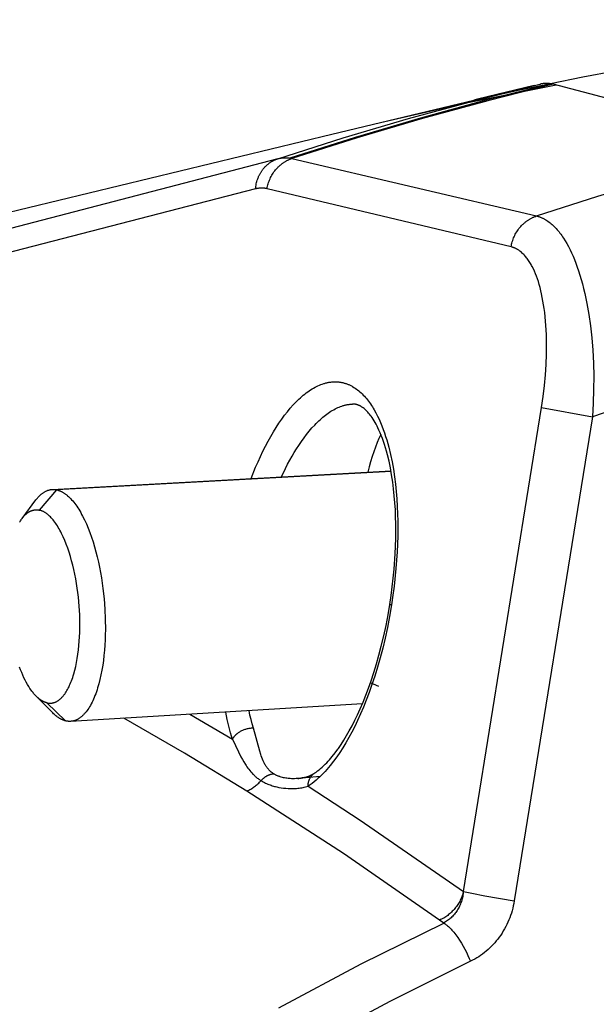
# Model space of a CAD drawing. Header units: millimetres. Extents: x -5878 to -4878, y 4408 to 5408.
# Tile 10 of 119: x -5584 to -5561, y 4830 to 4869. Entities that reach past the tile are written whole.
import ezdxf

# ---------------------------------------------------------------- set-up
doc = ezdxf.new("R2010")
doc.units = ezdxf.units.MM
doc.layers.add('SHOW Mini_Safetyfree Holder', color=7, linetype='Continuous', true_color=0x000000)

msp = doc.modelspace()

# ---------------------------------------------------------------- linework, layer by layer
at = {"layer": 'SHOW Mini_Safetyfree Holder', "color": 18, "lineweight": -3, "true_color": 0x000000}
for points in [[(-5564.006, 4866.072), (-5561.453, 4866.598), (-5558.896, 4867.07), (-5556.336, 4867.486), (-5553.775, 4867.848), (-5551.214, 4868.154), (-5548.654, 4868.405), (-5546.098, 4868.601), (-5543.547, 4868.742), (-5541.002, 4868.828), (-5538.466, 4868.859), (-5535.938, 4868.836), (-5533.422, 4868.759), (-5530.918, 4868.628), (-5528.428, 4868.444), (-5525.953, 4868.207), (-5523.495, 4867.918)], [(-5573.507, 4863.364), (-5570.927, 4864.184), (-5568.339, 4864.949), (-5565.746, 4865.656), (-5563.149, 4866.307)], [(-5562.691, 4866.321), (-5565.283, 4865.672), (-5567.87, 4864.966), (-5570.452, 4864.204), (-5573.027, 4863.386)], [(-5562.617, 4866.304), (-5565.208, 4865.655), (-5567.794, 4864.949), (-5570.375, 4864.188), (-5572.949, 4863.371)], [(-5562.507, 4866.275), (-5566.587, 4865.457)], [(-5563.368, 4866.255), (-5565.611, 4865.718)], [(-5563.149, 4866.307), (-5563.132, 4866.311)], [(-5563.132, 4866.311), (-5563.128, 4866.312)], [(-5562.691, 4866.321), (-5562.717, 4866.325), (-5562.743, 4866.329), (-5562.768, 4866.333), (-5562.793, 4866.336), (-5562.814, 4866.337), (-5562.834, 4866.339), (-5562.855, 4866.34), (-5562.875, 4866.34), (-5562.895, 4866.34), (-5562.915, 4866.34), (-5562.936, 4866.339), (-5562.956, 4866.338), (-5562.977, 4866.336), (-5562.998, 4866.334), (-5563.019, 4866.332), (-5563.041, 4866.329), (-5563.063, 4866.325), (-5563.084, 4866.321), (-5563.106, 4866.317), (-5563.128, 4866.312)], [(-5562.617, 4866.304), (-5562.655, 4866.313), (-5562.691, 4866.321)], [(-5553.527, 4863.914), (-5562.617, 4866.304)], [(-5565.758, 4865.682), (-5564.006, 4866.072)], [(-5565.611, 4865.718), (-5565.758, 4865.682)], [(-5565.611, 4865.718), (-5565.611, 4865.715)], [(-5569.452, 4864.798), (-5565.758, 4865.682)], [(-5569.452, 4864.798), (-5566.587, 4865.457)], [(-5571.377, 4864.332), (-5569.452, 4864.798)], [(-5584.584, 4861.145), (-5571.377, 4864.332)], [(-5563.281, 4861.099), (-5560.85, 4861.877), (-5558.413, 4862.606), (-5555.972, 4863.285), (-5553.527, 4863.914)], [(-5573.507, 4863.364), (-5596.176, 4857.454)], [(-5574.389, 4862.17), (-5574.384, 4862.219), (-5574.377, 4862.268), (-5574.369, 4862.318), (-5574.36, 4862.367), (-5574.348, 4862.416), (-5574.335, 4862.465), (-5574.321, 4862.513), (-5574.304, 4862.561), (-5574.286, 4862.609), (-5574.277, 4862.632), (-5574.266, 4862.656), (-5574.256, 4862.679), (-5574.245, 4862.702), (-5574.234, 4862.725), (-5574.222, 4862.747), (-5574.21, 4862.77), (-5574.198, 4862.792), (-5574.185, 4862.813), (-5574.171, 4862.835), (-5574.158, 4862.856), (-5574.144, 4862.877), (-5574.129, 4862.898), (-5574.115, 4862.918), (-5574.1, 4862.938), (-5574.084, 4862.958), (-5574.068, 4862.977), (-5574.052, 4862.996), (-5574.036, 4863.015), (-5574.019, 4863.033), (-5574.002, 4863.051), (-5573.985, 4863.069), (-5573.967, 4863.086), (-5573.949, 4863.103), (-5573.931, 4863.119), (-5573.913, 4863.135), (-5573.894, 4863.151), (-5573.875, 4863.166), (-5573.856, 4863.18), (-5573.837, 4863.195), (-5573.817, 4863.209), (-5573.797, 4863.222), (-5573.777, 4863.235), (-5573.757, 4863.248), (-5573.737, 4863.26), (-5573.717, 4863.271), (-5573.696, 4863.283), (-5573.676, 4863.293), (-5573.655, 4863.304), (-5573.634, 4863.314), (-5573.613, 4863.323), (-5573.592, 4863.332), (-5573.571, 4863.341), (-5573.549, 4863.349), (-5573.528, 4863.357), (-5573.507, 4863.364)], [(-5573.933, 4862.177), (-5573.924, 4862.226), (-5573.914, 4862.275), (-5573.901, 4862.324), (-5573.887, 4862.373), (-5573.872, 4862.422), (-5573.855, 4862.47), (-5573.836, 4862.519), (-5573.816, 4862.567), (-5573.794, 4862.614), (-5573.77, 4862.661), (-5573.745, 4862.706), (-5573.718, 4862.752), (-5573.69, 4862.796), (-5573.66, 4862.839), (-5573.628, 4862.881), (-5573.596, 4862.922), (-5573.562, 4862.962), (-5573.527, 4863), (-5573.509, 4863.019), (-5573.491, 4863.037), (-5573.472, 4863.055), (-5573.453, 4863.072), (-5573.434, 4863.09), (-5573.415, 4863.106), (-5573.395, 4863.123), (-5573.375, 4863.139), (-5573.355, 4863.155), (-5573.335, 4863.17), (-5573.315, 4863.184), (-5573.294, 4863.199), (-5573.273, 4863.213), (-5573.252, 4863.226), (-5573.231, 4863.239), (-5573.21, 4863.252), (-5573.189, 4863.264), (-5573.167, 4863.276), (-5573.146, 4863.288), (-5573.124, 4863.299), (-5573.102, 4863.309), (-5573.081, 4863.319), (-5573.059, 4863.329), (-5573.037, 4863.338), (-5573.015, 4863.347), (-5572.993, 4863.355), (-5572.949, 4863.371)], [(-5573.507, 4863.364), (-5573.48, 4863.371), (-5573.454, 4863.376), (-5573.428, 4863.381), (-5573.403, 4863.386), (-5573.377, 4863.39), (-5573.352, 4863.393), (-5573.328, 4863.396), (-5573.304, 4863.398), (-5573.28, 4863.4), (-5573.257, 4863.401), (-5573.234, 4863.401), (-5573.211, 4863.402), (-5573.189, 4863.401), (-5573.166, 4863.401), (-5573.144, 4863.399), (-5573.122, 4863.398), (-5573.098, 4863.396), (-5573.075, 4863.393), (-5573.051, 4863.39), (-5573.027, 4863.386)], [(-5573.027, 4863.386), (-5572.988, 4863.379), (-5572.968, 4863.375), (-5572.949, 4863.371)], [(-5572.949, 4863.371), (-5563.281, 4861.099)], [(-5573.933, 4862.177), (-5573.95, 4862.181), (-5573.967, 4862.184), (-5573.985, 4862.188), (-5574.002, 4862.19), (-5574.02, 4862.193), (-5574.037, 4862.195), (-5574.055, 4862.197), (-5574.073, 4862.199), (-5574.091, 4862.2), (-5574.109, 4862.201), (-5574.127, 4862.201), (-5574.145, 4862.202), (-5574.164, 4862.201), (-5574.182, 4862.201), (-5574.202, 4862.2), (-5574.221, 4862.198), (-5574.241, 4862.196), (-5574.261, 4862.194), (-5574.281, 4862.191), (-5574.302, 4862.188), (-5574.323, 4862.184), (-5574.345, 4862.18), (-5574.367, 4862.175), (-5574.389, 4862.17)], [(-5574.389, 4862.17), (-5596.977, 4856.332)], [(-5564.285, 4859.878), (-5573.933, 4862.177)], [(-5564.285, 4859.878), (-5564.275, 4859.928), (-5564.265, 4859.978), (-5564.252, 4860.029), (-5564.238, 4860.079), (-5564.222, 4860.129), (-5564.204, 4860.178), (-5564.185, 4860.228), (-5564.164, 4860.277), (-5564.142, 4860.325), (-5564.118, 4860.373), (-5564.092, 4860.42), (-5564.064, 4860.466), (-5564.035, 4860.511), (-5564.005, 4860.555), (-5563.973, 4860.598), (-5563.94, 4860.64), (-5563.905, 4860.681), (-5563.87, 4860.72), (-5563.833, 4860.758), (-5563.814, 4860.776), (-5563.794, 4860.794), (-5563.775, 4860.812), (-5563.755, 4860.829), (-5563.735, 4860.846), (-5563.715, 4860.862), (-5563.695, 4860.878), (-5563.674, 4860.894), (-5563.653, 4860.909), (-5563.632, 4860.923), (-5563.611, 4860.938), (-5563.59, 4860.952), (-5563.568, 4860.965), (-5563.547, 4860.978), (-5563.525, 4860.99), (-5563.503, 4861.003), (-5563.481, 4861.014), (-5563.459, 4861.025), (-5563.437, 4861.036), (-5563.415, 4861.046), (-5563.393, 4861.056), (-5563.37, 4861.066), (-5563.348, 4861.075), (-5563.326, 4861.083), (-5563.281, 4861.099)], [(-5563.281, 4861.099), (-5563.257, 4861.093), (-5563.233, 4861.087), (-5563.21, 4861.08), (-5563.187, 4861.072), (-5563.163, 4861.065), (-5563.14, 4861.056), (-5563.117, 4861.047), (-5563.094, 4861.038), (-5563.071, 4861.028), (-5563.049, 4861.018), (-5563.026, 4861.007), (-5563.003, 4860.995), (-5562.981, 4860.984), (-5562.959, 4860.971), (-5562.915, 4860.946), (-5562.871, 4860.918), (-5562.828, 4860.889), (-5562.785, 4860.858), (-5562.743, 4860.826), (-5562.702, 4860.792), (-5562.661, 4860.756), (-5562.621, 4860.719), (-5562.581, 4860.681), (-5562.542, 4860.641), (-5562.503, 4860.6), (-5562.465, 4860.557), (-5562.427, 4860.513), (-5562.39, 4860.468), (-5562.354, 4860.421), (-5562.318, 4860.374), (-5562.283, 4860.324), (-5562.248, 4860.274), (-5562.214, 4860.222), (-5562.146, 4860.115), (-5562.081, 4860.004), (-5562.017, 4859.887), (-5561.955, 4859.766), (-5561.894, 4859.64), (-5561.836, 4859.509), (-5561.778, 4859.372), (-5561.722, 4859.229), (-5561.668, 4859.08), (-5561.615, 4858.924), (-5561.563, 4858.761), (-5561.513, 4858.59), (-5561.464, 4858.413), (-5561.417, 4858.228), (-5561.371, 4858.036), (-5561.287, 4857.633), (-5561.212, 4857.204), (-5561.148, 4856.752), (-5561.096, 4856.278), (-5561.057, 4855.786), (-5561.031, 4855.279), (-5561.019, 4854.761), (-5561.021, 4854.233), (-5561.038, 4853.696), (-5561.07, 4853.154)], [(-5563.082, 4853.522), (-5563.017, 4853.963), (-5562.965, 4854.393), (-5562.926, 4854.815), (-5562.9, 4855.228), (-5562.885, 4855.632), (-5562.881, 4856.026), (-5562.889, 4856.407), (-5562.908, 4856.77), (-5562.938, 4857.113), (-5562.956, 4857.277), (-5562.977, 4857.436), (-5563, 4857.589), (-5563.025, 4857.736), (-5563.051, 4857.878), (-5563.08, 4858.014), (-5563.109, 4858.144), (-5563.141, 4858.269), (-5563.174, 4858.388), (-5563.208, 4858.502), (-5563.245, 4858.611), (-5563.282, 4858.716), (-5563.322, 4858.817), (-5563.363, 4858.914), (-5563.406, 4859.007), (-5563.45, 4859.096), (-5563.473, 4859.139), (-5563.497, 4859.181), (-5563.52, 4859.222), (-5563.545, 4859.263), (-5563.57, 4859.302), (-5563.595, 4859.34), (-5563.621, 4859.377), (-5563.647, 4859.413), (-5563.674, 4859.448), (-5563.701, 4859.482), (-5563.729, 4859.515), (-5563.757, 4859.546), (-5563.786, 4859.577), (-5563.815, 4859.606), (-5563.845, 4859.634), (-5563.875, 4859.661), (-5563.906, 4859.687), (-5563.938, 4859.712), (-5563.954, 4859.723), (-5563.97, 4859.735), (-5563.986, 4859.746), (-5564.003, 4859.757), (-5564.019, 4859.767), (-5564.036, 4859.777), (-5564.053, 4859.787), (-5564.07, 4859.796), (-5564.087, 4859.805), (-5564.104, 4859.813), (-5564.122, 4859.822), (-5564.139, 4859.829), (-5564.157, 4859.837), (-5564.175, 4859.844), (-5564.193, 4859.851), (-5564.211, 4859.857), (-5564.229, 4859.863), (-5564.247, 4859.868), (-5564.266, 4859.873), (-5564.285, 4859.878)], [(-5574.566, 4850.713), (-5574.386, 4851.162), (-5574.291, 4851.381), (-5574.195, 4851.594), (-5574.096, 4851.801), (-5573.995, 4852.001), (-5573.892, 4852.196), (-5573.787, 4852.383), (-5573.681, 4852.564), (-5573.574, 4852.738), (-5573.465, 4852.904), (-5573.355, 4853.064), (-5573.243, 4853.216), (-5573.131, 4853.36), (-5573.018, 4853.497), (-5572.904, 4853.625), (-5572.847, 4853.687), (-5572.789, 4853.746), (-5572.732, 4853.803), (-5572.674, 4853.858), (-5572.617, 4853.912), (-5572.559, 4853.963), (-5572.501, 4854.012), (-5572.443, 4854.059), (-5572.385, 4854.103), (-5572.327, 4854.146), (-5572.269, 4854.187), (-5572.211, 4854.225), (-5572.153, 4854.261), (-5572.095, 4854.295), (-5572.037, 4854.327), (-5571.979, 4854.357), (-5571.922, 4854.385), (-5571.864, 4854.41), (-5571.806, 4854.433), (-5571.749, 4854.454), (-5571.691, 4854.473), (-5571.663, 4854.481), (-5571.634, 4854.489), (-5571.605, 4854.497), (-5571.577, 4854.504), (-5571.548, 4854.51), (-5571.52, 4854.516), (-5571.492, 4854.521), (-5571.463, 4854.526), (-5571.435, 4854.53), (-5571.407, 4854.533), (-5571.379, 4854.536), (-5571.351, 4854.539), (-5571.323, 4854.541), (-5571.295, 4854.542), (-5571.267, 4854.543), (-5571.239, 4854.543), (-5571.211, 4854.542), (-5571.184, 4854.542), (-5571.156, 4854.54), (-5571.128, 4854.538), (-5571.101, 4854.535), (-5571.074, 4854.532), (-5571.047, 4854.528), (-5571.019, 4854.524), (-5570.992, 4854.519), (-5570.965, 4854.514), (-5570.939, 4854.508), (-5570.912, 4854.501), (-5570.885, 4854.494), (-5570.859, 4854.486), (-5570.832, 4854.478), (-5570.806, 4854.469), (-5570.78, 4854.46), (-5570.754, 4854.45), (-5570.728, 4854.44), (-5570.702, 4854.429), (-5570.676, 4854.417), (-5570.651, 4854.405), (-5570.625, 4854.392), (-5570.6, 4854.379), (-5570.575, 4854.366), (-5570.55, 4854.352), (-5570.5, 4854.322), (-5570.451, 4854.29), (-5570.403, 4854.256), (-5570.355, 4854.221), (-5570.308, 4854.184), (-5570.262, 4854.145), (-5570.216, 4854.104), (-5570.172, 4854.061), (-5570.128, 4854.017), (-5570.085, 4853.971), (-5570.042, 4853.924), (-5570.001, 4853.875), (-5569.96, 4853.824), (-5569.92, 4853.773), (-5569.881, 4853.719), (-5569.843, 4853.665), (-5569.806, 4853.609), (-5569.769, 4853.552), (-5569.733, 4853.494), (-5569.698, 4853.435), (-5569.631, 4853.314), (-5569.567, 4853.189), (-5569.506, 4853.061), (-5569.448, 4852.93), (-5569.393, 4852.797), (-5569.341, 4852.661), (-5569.292, 4852.523), (-5569.245, 4852.383), (-5569.202, 4852.242), (-5569.161, 4852.1), (-5569.122, 4851.956), (-5569.053, 4851.667), (-5568.992, 4851.375), (-5568.94, 4851.082), (-5568.896, 4850.788), (-5568.859, 4850.494), (-5568.829, 4850.201), (-5568.805, 4849.908), (-5568.787, 4849.617), (-5568.775, 4849.326), (-5568.768, 4849.035), (-5568.769, 4848.442), (-5568.791, 4847.822), (-5568.836, 4847.166), (-5568.909, 4846.466), (-5568.957, 4846.099), (-5569.013, 4845.723)], [(-5558.278, 4854.114), (-5561.07, 4853.154)], [(-5573.368, 4850.779), (-5573.203, 4851.118), (-5573.119, 4851.282), (-5573.033, 4851.441), (-5572.946, 4851.595), (-5572.858, 4851.745), (-5572.769, 4851.889), (-5572.678, 4852.029), (-5572.576, 4852.18), (-5572.472, 4852.324), (-5572.368, 4852.462), (-5572.263, 4852.592), (-5572.157, 4852.716), (-5572.051, 4852.832), (-5571.997, 4852.888), (-5571.944, 4852.942), (-5571.89, 4852.993), (-5571.837, 4853.043), (-5571.783, 4853.091), (-5571.729, 4853.138), (-5571.675, 4853.182), (-5571.622, 4853.224), (-5571.568, 4853.265), (-5571.514, 4853.303), (-5571.46, 4853.34), (-5571.407, 4853.375), (-5571.353, 4853.407), (-5571.3, 4853.438), (-5571.246, 4853.467), (-5571.193, 4853.494), (-5571.139, 4853.519), (-5571.086, 4853.542), (-5571.033, 4853.563), (-5570.98, 4853.582), (-5570.927, 4853.599), (-5570.9, 4853.606), (-5570.874, 4853.614), (-5570.847, 4853.621), (-5570.821, 4853.627), (-5570.794, 4853.632), (-5570.768, 4853.638), (-5570.742, 4853.642), (-5570.715, 4853.646), (-5570.689, 4853.65), (-5570.663, 4853.653), (-5570.637, 4853.656), (-5570.611, 4853.658), (-5570.585, 4853.66), (-5570.559, 4853.661)], [(-5569.079, 4845.739), (-5569.028, 4846.086), (-5568.982, 4846.434), (-5568.942, 4846.781), (-5568.909, 4847.128), (-5568.866, 4847.745), (-5568.845, 4848.352), (-5568.844, 4848.921), (-5568.851, 4849.199), (-5568.862, 4849.474), (-5568.88, 4849.76), (-5568.903, 4850.039), (-5568.931, 4850.313), (-5568.965, 4850.579), (-5569.008, 4850.865), (-5569.057, 4851.141), (-5569.112, 4851.406), (-5569.173, 4851.66), (-5569.21, 4851.797), (-5569.249, 4851.93), (-5569.289, 4852.059), (-5569.331, 4852.184), (-5569.374, 4852.304), (-5569.418, 4852.419), (-5569.464, 4852.529), (-5569.51, 4852.635), (-5569.548, 4852.715), (-5569.586, 4852.791), (-5569.625, 4852.865), (-5569.664, 4852.935), (-5569.703, 4853.001), (-5569.743, 4853.064), (-5569.783, 4853.124), (-5569.823, 4853.18), (-5569.856, 4853.225), (-5569.89, 4853.267), (-5569.923, 4853.307), (-5569.956, 4853.344), (-5569.986, 4853.376), (-5570.016, 4853.406), (-5570.045, 4853.434), (-5570.073, 4853.46), (-5570.101, 4853.484), (-5570.128, 4853.506), (-5570.155, 4853.526), (-5570.168, 4853.535), (-5570.181, 4853.544), (-5570.194, 4853.552), (-5570.207, 4853.56), (-5570.219, 4853.568), (-5570.232, 4853.575), (-5570.244, 4853.582), (-5570.257, 4853.589), (-5570.269, 4853.595), (-5570.281, 4853.601), (-5570.293, 4853.606), (-5570.305, 4853.611), (-5570.317, 4853.616), (-5570.329, 4853.621), (-5570.34, 4853.625), (-5570.352, 4853.629), (-5570.363, 4853.633), (-5570.374, 4853.637), (-5570.385, 4853.64), (-5570.397, 4853.643), (-5570.408, 4853.646), (-5570.419, 4853.648), (-5570.43, 4853.65), (-5570.442, 4853.652), (-5570.453, 4853.654), (-5570.464, 4853.656), (-5570.476, 4853.657), (-5570.488, 4853.658), (-5570.499, 4853.659), (-5570.511, 4853.66), (-5570.523, 4853.66), (-5570.535, 4853.661), (-5570.547, 4853.661), (-5570.559, 4853.66)], [(-5566.168, 4834.394), (-5563.082, 4853.522)], [(-5563.082, 4853.522), (-5561.07, 4853.154)], [(-5561.07, 4853.154), (-5564.161, 4834.018)], [(-5569.436, 4852.463), (-5569.474, 4852.384), (-5569.511, 4852.303), (-5569.583, 4852.135), (-5569.651, 4851.959), (-5569.717, 4851.774), (-5569.78, 4851.582), (-5569.839, 4851.383), (-5569.894, 4851.178), (-5569.946, 4850.966)], [(-5582.426, 4850.284), (-5569.033, 4851.015)], [(-5569.029, 4850.991), (-5582.249, 4850.269)], [(-5583.071, 4849.872), (-5583.053, 4849.896), (-5583.035, 4849.919), (-5583.016, 4849.941), (-5582.998, 4849.963), (-5582.979, 4849.984), (-5582.96, 4850.004), (-5582.941, 4850.024), (-5582.922, 4850.043), (-5582.902, 4850.062), (-5582.883, 4850.079), (-5582.863, 4850.096), (-5582.844, 4850.112), (-5582.824, 4850.128), (-5582.804, 4850.143), (-5582.783, 4850.157), (-5582.763, 4850.17), (-5582.743, 4850.183), (-5582.722, 4850.195), (-5582.701, 4850.206), (-5582.681, 4850.216), (-5582.66, 4850.226), (-5582.639, 4850.235), (-5582.618, 4850.243), (-5582.597, 4850.251), (-5582.576, 4850.257), (-5582.555, 4850.263), (-5582.533, 4850.269), (-5582.512, 4850.273), (-5582.491, 4850.277), (-5582.469, 4850.28), (-5582.448, 4850.282), (-5582.426, 4850.284)], [(-5582.936, 4849.467), (-5582.249, 4850.269)], [(-5582.426, 4850.284), (-5582.404, 4850.285), (-5582.382, 4850.285), (-5582.36, 4850.284), (-5582.338, 4850.283), (-5582.316, 4850.28), (-5582.294, 4850.277), (-5582.272, 4850.274), (-5582.249, 4850.269)], [(-5582.249, 4850.269), (-5582.231, 4850.265), (-5582.212, 4850.26), (-5582.193, 4850.254), (-5582.174, 4850.248), (-5582.155, 4850.242), (-5582.136, 4850.235), (-5582.117, 4850.227), (-5582.098, 4850.219), (-5582.078, 4850.21), (-5582.059, 4850.2), (-5582.039, 4850.19), (-5582.02, 4850.179), (-5582, 4850.168), (-5581.981, 4850.156), (-5581.961, 4850.144), (-5581.941, 4850.13), (-5581.921, 4850.117), (-5581.901, 4850.102), (-5581.881, 4850.087), (-5581.861, 4850.072), (-5581.841, 4850.055), (-5581.821, 4850.038), (-5581.781, 4850.002), (-5581.741, 4849.964), (-5581.7, 4849.923), (-5581.66, 4849.879), (-5581.619, 4849.833), (-5581.579, 4849.784), (-5581.539, 4849.732), (-5581.499, 4849.678), (-5581.459, 4849.622), (-5581.419, 4849.563), (-5581.38, 4849.501), (-5581.341, 4849.437), (-5581.302, 4849.37), (-5581.264, 4849.301), (-5581.226, 4849.23), (-5581.151, 4849.08), (-5581.078, 4848.922), (-5581.008, 4848.755), (-5580.941, 4848.581), (-5580.876, 4848.399), (-5580.814, 4848.212), (-5580.756, 4848.019), (-5580.701, 4847.821), (-5580.65, 4847.619), (-5580.602, 4847.415), (-5580.559, 4847.208), (-5580.519, 4846.999), (-5580.483, 4846.79), (-5580.451, 4846.58), (-5580.423, 4846.372), (-5580.377, 4845.96), (-5580.347, 4845.558), (-5580.33, 4845.157), (-5580.326, 4844.748), (-5580.329, 4844.543), (-5580.337, 4844.337), (-5580.348, 4844.131), (-5580.363, 4843.927), (-5580.382, 4843.726), (-5580.406, 4843.527), (-5580.433, 4843.332), (-5580.465, 4843.141), (-5580.501, 4842.956), (-5580.541, 4842.777), (-5580.584, 4842.605), (-5580.632, 4842.44), (-5580.657, 4842.361), (-5580.682, 4842.284), (-5580.709, 4842.209), (-5580.737, 4842.136), (-5580.765, 4842.065), (-5580.794, 4841.997), (-5580.824, 4841.931), (-5580.854, 4841.868), (-5580.885, 4841.807), (-5580.917, 4841.749), (-5580.95, 4841.693), (-5580.982, 4841.64), (-5581.016, 4841.589), (-5581.05, 4841.541), (-5581.084, 4841.496), (-5581.101, 4841.474), (-5581.119, 4841.453), (-5581.136, 4841.433), (-5581.154, 4841.413), (-5581.172, 4841.394), (-5581.189, 4841.376), (-5581.207, 4841.358), (-5581.225, 4841.341), (-5581.243, 4841.325), (-5581.261, 4841.309), (-5581.279, 4841.294), (-5581.297, 4841.279), (-5581.316, 4841.265), (-5581.334, 4841.252), (-5581.352, 4841.239), (-5581.37, 4841.228), (-5581.389, 4841.216), (-5581.407, 4841.206), (-5581.426, 4841.195), (-5581.444, 4841.186), (-5581.462, 4841.177), (-5581.481, 4841.169), (-5581.499, 4841.161), (-5581.518, 4841.154), (-5581.536, 4841.148), (-5581.555, 4841.142), (-5581.573, 4841.137), (-5581.591, 4841.132), (-5581.61, 4841.128), (-5581.628, 4841.124), (-5581.647, 4841.121), (-5581.665, 4841.119), (-5581.683, 4841.117), (-5581.702, 4841.116)], [(-5583.62, 4849.137), (-5583.071, 4849.872)], [(-5583.62, 4849.137), (-5583.601, 4849.162), (-5583.582, 4849.185), (-5583.563, 4849.208), (-5583.544, 4849.23), (-5583.524, 4849.251), (-5583.504, 4849.272), (-5583.484, 4849.291), (-5583.464, 4849.31), (-5583.443, 4849.327), (-5583.422, 4849.344), (-5583.402, 4849.359), (-5583.381, 4849.374), (-5583.359, 4849.388), (-5583.349, 4849.395), (-5583.338, 4849.401), (-5583.327, 4849.407), (-5583.316, 4849.413), (-5583.306, 4849.418), (-5583.295, 4849.424), (-5583.284, 4849.429), (-5583.273, 4849.434), (-5583.262, 4849.438), (-5583.251, 4849.443), (-5583.24, 4849.447), (-5583.229, 4849.451), (-5583.218, 4849.454), (-5583.207, 4849.458), (-5583.196, 4849.461), (-5583.185, 4849.464), (-5583.174, 4849.467), (-5583.162, 4849.469), (-5583.151, 4849.471), (-5583.14, 4849.473), (-5583.129, 4849.475), (-5583.118, 4849.476), (-5583.106, 4849.478), (-5583.095, 4849.479), (-5583.084, 4849.479), (-5583.072, 4849.48), (-5583.061, 4849.48), (-5583.05, 4849.48), (-5583.039, 4849.48), (-5583.027, 4849.479), (-5583.016, 4849.479), (-5583.004, 4849.478), (-5582.993, 4849.476), (-5582.982, 4849.475), (-5582.97, 4849.473), (-5582.959, 4849.471), (-5582.948, 4849.469), (-5582.936, 4849.467)], [(-5582.64, 4841.851), (-5582.624, 4841.847), (-5582.609, 4841.844), (-5582.592, 4841.841), (-5582.576, 4841.839), (-5582.56, 4841.837), (-5582.544, 4841.836), (-5582.528, 4841.835), (-5582.512, 4841.835), (-5582.495, 4841.835), (-5582.479, 4841.836), (-5582.463, 4841.837), (-5582.446, 4841.839), (-5582.43, 4841.841), (-5582.414, 4841.844), (-5582.397, 4841.847), (-5582.381, 4841.851), (-5582.364, 4841.856), (-5582.348, 4841.861), (-5582.331, 4841.866), (-5582.315, 4841.872), (-5582.299, 4841.879), (-5582.282, 4841.886), (-5582.266, 4841.894), (-5582.25, 4841.903), (-5582.233, 4841.912), (-5582.217, 4841.921), (-5582.201, 4841.931), (-5582.184, 4841.942), (-5582.168, 4841.953), (-5582.152, 4841.965), (-5582.136, 4841.978), (-5582.12, 4841.991), (-5582.104, 4842.005), (-5582.088, 4842.019), (-5582.072, 4842.034), (-5582.057, 4842.049), (-5582.041, 4842.066), (-5582.025, 4842.082), (-5582.01, 4842.1), (-5581.994, 4842.118), (-5581.979, 4842.136), (-5581.964, 4842.155), (-5581.949, 4842.175), (-5581.934, 4842.195), (-5581.904, 4842.238), (-5581.875, 4842.283), (-5581.846, 4842.33), (-5581.818, 4842.379), (-5581.791, 4842.431), (-5581.764, 4842.485), (-5581.738, 4842.541), (-5581.712, 4842.6), (-5581.687, 4842.66), (-5581.663, 4842.723), (-5581.639, 4842.787), (-5581.617, 4842.854), (-5581.595, 4842.922), (-5581.574, 4842.992), (-5581.534, 4843.137), (-5581.498, 4843.288), (-5581.466, 4843.445), (-5581.437, 4843.606), (-5581.412, 4843.772), (-5581.39, 4843.94), (-5581.372, 4844.112), (-5581.358, 4844.285), (-5581.347, 4844.459), (-5581.34, 4844.633), (-5581.336, 4844.807), (-5581.335, 4844.981), (-5581.342, 4845.323), (-5581.362, 4845.667), (-5581.393, 4846.024), (-5581.414, 4846.205), (-5581.439, 4846.387), (-5581.467, 4846.57), (-5581.499, 4846.753), (-5581.534, 4846.935), (-5581.572, 4847.115), (-5581.614, 4847.293), (-5581.659, 4847.468), (-5581.708, 4847.639), (-5581.76, 4847.805), (-5581.814, 4847.966), (-5581.871, 4848.121), (-5581.931, 4848.27), (-5581.993, 4848.411), (-5582.056, 4848.544), (-5582.089, 4848.608), (-5582.122, 4848.669), (-5582.155, 4848.729), (-5582.189, 4848.786), (-5582.223, 4848.841), (-5582.257, 4848.894), (-5582.291, 4848.944), (-5582.325, 4848.992), (-5582.36, 4849.038), (-5582.395, 4849.081), (-5582.429, 4849.122), (-5582.464, 4849.161), (-5582.499, 4849.198), (-5582.534, 4849.232), (-5582.551, 4849.248), (-5582.568, 4849.264), (-5582.585, 4849.279), (-5582.603, 4849.293), (-5582.62, 4849.307), (-5582.637, 4849.32), (-5582.654, 4849.333), (-5582.671, 4849.345), (-5582.688, 4849.357), (-5582.705, 4849.368), (-5582.722, 4849.378), (-5582.739, 4849.388), (-5582.756, 4849.398), (-5582.773, 4849.407), (-5582.79, 4849.415), (-5582.806, 4849.423), (-5582.823, 4849.43), (-5582.839, 4849.437), (-5582.856, 4849.443), (-5582.872, 4849.449), (-5582.888, 4849.454), (-5582.904, 4849.459), (-5582.92, 4849.463), (-5582.936, 4849.467)], [(-5583.72, 4848.986), (-5583.7, 4849.019), (-5583.68, 4849.05), (-5583.66, 4849.08), (-5583.64, 4849.109), (-5583.62, 4849.137)], [(-5569.013, 4845.723), (-5569.091, 4845.267), (-5569.176, 4844.829), (-5569.267, 4844.409), (-5569.363, 4844.007), (-5569.464, 4843.622), (-5569.568, 4843.254), (-5569.676, 4842.904), (-5569.786, 4842.571), (-5569.898, 4842.256), (-5570.011, 4841.957), (-5570.124, 4841.674), (-5570.239, 4841.407), (-5570.354, 4841.154), (-5570.47, 4840.914), (-5570.585, 4840.687), (-5570.702, 4840.472), (-5570.818, 4840.269), (-5570.936, 4840.075), (-5571.055, 4839.889), (-5571.178, 4839.711), (-5571.303, 4839.539), (-5571.433, 4839.374), (-5571.499, 4839.294), (-5571.567, 4839.216), (-5571.635, 4839.139), (-5571.705, 4839.064), (-5571.777, 4838.992), (-5571.849, 4838.921), (-5571.923, 4838.852), (-5571.998, 4838.786), (-5572.074, 4838.723), (-5572.152, 4838.662), (-5572.231, 4838.604), (-5572.311, 4838.55)], [(-5572.049, 4839.074), (-5571.993, 4839.112), (-5571.936, 4839.154), (-5571.878, 4839.199), (-5571.819, 4839.248), (-5571.758, 4839.301), (-5571.697, 4839.357), (-5571.636, 4839.417), (-5571.573, 4839.481), (-5571.519, 4839.539), (-5571.465, 4839.599), (-5571.41, 4839.662), (-5571.355, 4839.728), (-5571.245, 4839.867), (-5571.135, 4840.016), (-5571.115, 4840.043), (-5571.006, 4840.203), (-5570.897, 4840.372), (-5570.789, 4840.55), (-5570.682, 4840.737), (-5570.571, 4840.942), (-5570.462, 4841.157), (-5570.355, 4841.379), (-5570.25, 4841.61), (-5570.138, 4841.873), (-5570.028, 4842.146), (-5569.922, 4842.426), (-5569.821, 4842.714), (-5569.711, 4843.047), (-5569.607, 4843.387), (-5569.508, 4843.735), (-5569.416, 4844.088), (-5569.319, 4844.494), (-5569.231, 4844.905), (-5569.151, 4845.321), (-5569.08, 4845.739)], [(-5569.013, 4845.723), (-5569.042, 4845.729), (-5569.063, 4845.734), (-5569.07, 4845.736), (-5569.073, 4845.737), (-5569.075, 4845.737), (-5569.076, 4845.738), (-5569.077, 4845.738), (-5569.078, 4845.738), (-5569.078, 4845.738), (-5569.078, 4845.738), (-5569.079, 4845.739), (-5569.079, 4845.739), (-5569.079, 4845.739), (-5569.079, 4845.739), (-5569.079, 4845.739), (-5569.079, 4845.739), (-5569.079, 4845.739), (-5569.079, 4845.739), (-5569.079, 4845.739), (-5569.079, 4845.739), (-5569.079, 4845.739), (-5569.079, 4845.739), (-5569.079, 4845.739), (-5569.079, 4845.739), (-5569.079, 4845.739), (-5569.079, 4845.739), (-5569.079, 4845.739), (-5569.079, 4845.739), (-5569.079, 4845.739), (-5569.079, 4845.739), (-5569.079, 4845.739), (-5569.079, 4845.739), (-5569.079, 4845.739), (-5569.079, 4845.739), (-5569.079, 4845.739), (-5569.079, 4845.739), (-5569.079, 4845.739)], [(-5583.064, 4842.113), (-5583.088, 4842.138), (-5583.113, 4842.165), (-5583.137, 4842.192), (-5583.162, 4842.221), (-5583.186, 4842.251), (-5583.211, 4842.282), (-5583.235, 4842.315), (-5583.26, 4842.348), (-5583.308, 4842.419), (-5583.357, 4842.494), (-5583.405, 4842.574), (-5583.452, 4842.659), (-5583.499, 4842.748), (-5583.545, 4842.842), (-5583.59, 4842.939), (-5583.634, 4843.041), (-5583.677, 4843.147), (-5583.719, 4843.257)], [(-5569.51, 4842.498), (-5569.845, 4842.642)], [(-5582.404, 4841.449), (-5583.064, 4842.113)], [(-5582.64, 4841.851), (-5582.654, 4841.854), (-5582.667, 4841.858), (-5582.68, 4841.861), (-5582.693, 4841.866), (-5582.707, 4841.87), (-5582.72, 4841.875), (-5582.733, 4841.88), (-5582.746, 4841.886), (-5582.76, 4841.892), (-5582.773, 4841.898), (-5582.786, 4841.905), (-5582.8, 4841.911), (-5582.813, 4841.919), (-5582.826, 4841.926), (-5582.839, 4841.934), (-5582.853, 4841.942), (-5582.879, 4841.959), (-5582.906, 4841.977), (-5582.932, 4841.997), (-5582.959, 4842.018), (-5582.985, 4842.04), (-5583.011, 4842.063), (-5583.038, 4842.088), (-5583.064, 4842.113)], [(-5581.896, 4841.133), (-5582.64, 4841.851)], [(-5570.164, 4841.81), (-5581.702, 4841.116)], [(-5581.896, 4841.133), (-5581.912, 4841.137), (-5581.928, 4841.142), (-5581.944, 4841.147), (-5581.96, 4841.152), (-5581.976, 4841.157), (-5581.992, 4841.163), (-5582.007, 4841.17), (-5582.023, 4841.176), (-5582.039, 4841.183), (-5582.055, 4841.191), (-5582.071, 4841.199), (-5582.087, 4841.207), (-5582.103, 4841.215), (-5582.119, 4841.224), (-5582.135, 4841.234), (-5582.151, 4841.243), (-5582.183, 4841.264), (-5582.215, 4841.286), (-5582.247, 4841.31), (-5582.279, 4841.335), (-5582.31, 4841.361), (-5582.342, 4841.389), (-5582.373, 4841.418), (-5582.404, 4841.449)], [(-5574.73, 4838.36), (-5577.194, 4839.856), (-5579.594, 4841.242)], [(-5576.984, 4841.399), (-5575.305, 4840.407)], [(-5575.305, 4840.407), (-5575.345, 4840.535), (-5575.382, 4840.665), (-5575.45, 4840.927), (-5575.51, 4841.191), (-5575.568, 4841.485)], [(-5574.475, 4840.845), (-5574.524, 4841.016), (-5574.568, 4841.189), (-5574.609, 4841.364), (-5574.646, 4841.54)], [(-5581.702, 4841.116), (-5581.714, 4841.115), (-5581.726, 4841.115), (-5581.738, 4841.115), (-5581.75, 4841.115), (-5581.762, 4841.115), (-5581.774, 4841.115), (-5581.786, 4841.116), (-5581.798, 4841.117), (-5581.811, 4841.118), (-5581.823, 4841.12), (-5581.835, 4841.122), (-5581.847, 4841.124), (-5581.859, 4841.126), (-5581.872, 4841.128), (-5581.884, 4841.131), (-5581.896, 4841.133)], [(-5574.475, 4840.845), (-5574.504, 4840.845), (-5574.534, 4840.844), (-5574.565, 4840.842), (-5574.595, 4840.839), (-5574.627, 4840.835), (-5574.658, 4840.83), (-5574.69, 4840.824), (-5574.722, 4840.817), (-5574.754, 4840.809), (-5574.786, 4840.8), (-5574.817, 4840.789), (-5574.849, 4840.778), (-5574.88, 4840.766), (-5574.911, 4840.753), (-5574.941, 4840.739), (-5574.971, 4840.724), (-5575, 4840.708), (-5575.028, 4840.691), (-5575.055, 4840.674), (-5575.081, 4840.656), (-5575.094, 4840.646), (-5575.107, 4840.637), (-5575.119, 4840.627), (-5575.131, 4840.617), (-5575.142, 4840.607), (-5575.154, 4840.598), (-5575.165, 4840.587), (-5575.176, 4840.577), (-5575.186, 4840.567), (-5575.196, 4840.557), (-5575.206, 4840.546), (-5575.216, 4840.536), (-5575.225, 4840.525), (-5575.234, 4840.514), (-5575.242, 4840.504), (-5575.251, 4840.493), (-5575.259, 4840.482), (-5575.266, 4840.471), (-5575.274, 4840.461), (-5575.281, 4840.45), (-5575.287, 4840.439), (-5575.294, 4840.428), (-5575.3, 4840.418), (-5575.305, 4840.407)], [(-5573.662, 4839.035), (-5573.678, 4839.045), (-5573.694, 4839.056), (-5573.71, 4839.067), (-5573.725, 4839.078), (-5573.74, 4839.089), (-5573.754, 4839.1), (-5573.769, 4839.111), (-5573.782, 4839.123), (-5573.796, 4839.135), (-5573.809, 4839.147), (-5573.822, 4839.159), (-5573.834, 4839.171), (-5573.847, 4839.184), (-5573.859, 4839.196), (-5573.882, 4839.222), (-5573.904, 4839.248), (-5573.925, 4839.275), (-5573.945, 4839.302), (-5573.964, 4839.329), (-5573.982, 4839.357), (-5573.999, 4839.385), (-5574.016, 4839.414), (-5574.032, 4839.443), (-5574.047, 4839.472), (-5574.062, 4839.501), (-5574.076, 4839.531), (-5574.089, 4839.561), (-5574.115, 4839.622), (-5574.139, 4839.684), (-5574.162, 4839.747), (-5574.183, 4839.81), (-5574.223, 4839.937), (-5574.475, 4840.845)], [(-5575.305, 4840.407), (-5575.068, 4839.917), (-5574.964, 4839.713), (-5574.909, 4839.613), (-5574.853, 4839.514), (-5574.792, 4839.415), (-5574.76, 4839.366), (-5574.727, 4839.317), (-5574.692, 4839.268), (-5574.656, 4839.22), (-5574.619, 4839.172), (-5574.579, 4839.125), (-5574.537, 4839.078), (-5574.493, 4839.031), (-5574.471, 4839.008), (-5574.447, 4838.986), (-5574.423, 4838.963), (-5574.398, 4838.941), (-5574.372, 4838.919), (-5574.346, 4838.897), (-5574.319, 4838.875), (-5574.291, 4838.854), (-5574.262, 4838.833), (-5574.232, 4838.812), (-5574.202, 4838.792), (-5574.17, 4838.772)], [(-5573.662, 4839.035), (-5573.68, 4839.033), (-5573.697, 4839.031), (-5573.714, 4839.029), (-5573.732, 4839.026), (-5573.749, 4839.023), (-5573.767, 4839.019), (-5573.784, 4839.014), (-5573.802, 4839.01), (-5573.819, 4839.004), (-5573.836, 4838.999), (-5573.854, 4838.992), (-5573.871, 4838.986), (-5573.888, 4838.979), (-5573.905, 4838.971), (-5573.922, 4838.963), (-5573.938, 4838.955), (-5573.955, 4838.946), (-5573.971, 4838.937), (-5573.987, 4838.928), (-5574.003, 4838.918), (-5574.018, 4838.907), (-5574.034, 4838.896), (-5574.049, 4838.885), (-5574.063, 4838.874), (-5574.078, 4838.862), (-5574.092, 4838.85), (-5574.106, 4838.838), (-5574.12, 4838.825), (-5574.133, 4838.812), (-5574.146, 4838.799), (-5574.158, 4838.785), (-5574.17, 4838.772)], [(-5572.72, 4838.855), (-5572.783, 4838.851), (-5572.846, 4838.848), (-5572.908, 4838.848), (-5572.97, 4838.849), (-5573.015, 4838.851), (-5573.06, 4838.854), (-5573.105, 4838.858), (-5573.149, 4838.863), (-5573.194, 4838.87), (-5573.238, 4838.877), (-5573.282, 4838.886), (-5573.326, 4838.897), (-5573.37, 4838.908), (-5573.413, 4838.922), (-5573.435, 4838.929), (-5573.456, 4838.936), (-5573.478, 4838.944), (-5573.499, 4838.953), (-5573.52, 4838.962), (-5573.541, 4838.971), (-5573.562, 4838.98), (-5573.582, 4838.99), (-5573.603, 4839.001), (-5573.623, 4839.012), (-5573.643, 4839.023), (-5573.662, 4839.035)], [(-5572.72, 4838.855), (-5572.674, 4838.86), (-5572.628, 4838.866), (-5572.59, 4838.872), (-5572.553, 4838.878), (-5572.515, 4838.886), (-5572.478, 4838.894), (-5572.441, 4838.904), (-5572.404, 4838.914), (-5572.368, 4838.925), (-5572.332, 4838.937), (-5572.293, 4838.952), (-5572.254, 4838.967), (-5572.217, 4838.983), (-5572.181, 4839), (-5572.146, 4839.017), (-5572.112, 4839.035), (-5572.08, 4839.054), (-5572.049, 4839.074)], [(-5572.163, 4838.974), (-5572.184, 4838.967), (-5572.236, 4838.95), (-5572.289, 4838.934), (-5572.341, 4838.92), (-5572.392, 4838.907), (-5572.443, 4838.896), (-5572.494, 4838.886), (-5572.544, 4838.877), (-5572.593, 4838.87), (-5572.656, 4838.862), (-5572.717, 4838.855)], [(-5571.84, 4838.93), (-5572.703, 4838.857)], [(-5572.311, 4838.55), (-5572.311, 4838.57), (-5572.31, 4838.589), (-5572.309, 4838.609), (-5572.307, 4838.629), (-5572.305, 4838.648), (-5572.302, 4838.668), (-5572.299, 4838.687), (-5572.295, 4838.707), (-5572.29, 4838.726), (-5572.285, 4838.745), (-5572.279, 4838.764), (-5572.273, 4838.782), (-5572.266, 4838.801), (-5572.259, 4838.819), (-5572.251, 4838.836), (-5572.243, 4838.854), (-5572.234, 4838.871), (-5572.225, 4838.887), (-5572.215, 4838.904), (-5572.205, 4838.92), (-5572.194, 4838.935), (-5572.183, 4838.95), (-5572.171, 4838.965), (-5572.159, 4838.979), (-5572.146, 4838.992), (-5572.134, 4839.006), (-5572.12, 4839.018), (-5572.107, 4839.03), (-5572.093, 4839.042), (-5572.079, 4839.053), (-5572.064, 4839.064), (-5572.05, 4839.074)], [(-5574.73, 4838.36), (-5574.691, 4838.378), (-5574.652, 4838.397), (-5574.614, 4838.417), (-5574.576, 4838.438), (-5574.538, 4838.46), (-5574.501, 4838.484), (-5574.465, 4838.508), (-5574.429, 4838.534), (-5574.394, 4838.56), (-5574.36, 4838.588), (-5574.326, 4838.616), (-5574.293, 4838.646), (-5574.261, 4838.676), (-5574.23, 4838.707), (-5574.2, 4838.739), (-5574.17, 4838.772)], [(-5574.17, 4838.772), (-5574.127, 4838.746), (-5574.083, 4838.721), (-5574.039, 4838.698), (-5573.995, 4838.676), (-5573.95, 4838.656), (-5573.906, 4838.636), (-5573.861, 4838.619), (-5573.817, 4838.602), (-5573.773, 4838.586), (-5573.729, 4838.572), (-5573.685, 4838.558), (-5573.641, 4838.546), (-5573.597, 4838.535), (-5573.553, 4838.524), (-5573.509, 4838.515), (-5573.465, 4838.506), (-5573.377, 4838.49), (-5573.287, 4838.478), (-5573.242, 4838.473), (-5573.197, 4838.469), (-5573.104, 4838.462), (-5573.057, 4838.46), (-5573.01, 4838.459), (-5572.962, 4838.459), (-5572.913, 4838.459), (-5572.864, 4838.461), (-5572.815, 4838.463), (-5572.765, 4838.467), (-5572.715, 4838.471), (-5572.664, 4838.477), (-5572.614, 4838.483), (-5572.563, 4838.491), (-5572.512, 4838.5), (-5572.462, 4838.511), (-5572.411, 4838.522), (-5572.361, 4838.535), (-5572.311, 4838.55)], [(-5572.311, 4838.55), (-5570.254, 4837.21), (-5566.168, 4834.394)], [(-5567.113, 4833.257), (-5570.911, 4835.89), (-5574.73, 4838.36)], [(-5566.168, 4834.394), (-5566.179, 4834.35), (-5566.192, 4834.305), (-5566.206, 4834.261), (-5566.221, 4834.216), (-5566.238, 4834.172), (-5566.256, 4834.128), (-5566.275, 4834.084), (-5566.296, 4834.041), (-5566.318, 4833.998), (-5566.342, 4833.955), (-5566.367, 4833.913), (-5566.393, 4833.872), (-5566.42, 4833.831), (-5566.449, 4833.791), (-5566.479, 4833.752), (-5566.51, 4833.714), (-5566.542, 4833.676), (-5566.575, 4833.64), (-5566.609, 4833.605), (-5566.644, 4833.57), (-5566.68, 4833.537), (-5566.716, 4833.505), (-5566.754, 4833.474), (-5566.792, 4833.445), (-5566.83, 4833.417), (-5566.87, 4833.39), (-5566.909, 4833.364), (-5566.95, 4833.34), (-5566.99, 4833.317), (-5567.031, 4833.296), (-5567.072, 4833.276), (-5567.113, 4833.257)], [(-5566.168, 4834.394), (-5566.174, 4834.343), (-5566.18, 4834.292), (-5566.189, 4834.241), (-5566.198, 4834.191), (-5566.209, 4834.142), (-5566.222, 4834.093), (-5566.235, 4834.044), (-5566.25, 4833.997), (-5566.267, 4833.95), (-5566.284, 4833.903), (-5566.303, 4833.858), (-5566.324, 4833.813), (-5566.345, 4833.769), (-5566.368, 4833.726), (-5566.391, 4833.684), (-5566.416, 4833.643), (-5566.442, 4833.603), (-5566.47, 4833.564), (-5566.498, 4833.526), (-5566.527, 4833.489), (-5566.558, 4833.453), (-5566.589, 4833.418), (-5566.622, 4833.384), (-5566.655, 4833.352), (-5566.689, 4833.321), (-5566.724, 4833.291), (-5566.76, 4833.263), (-5566.797, 4833.236), (-5566.835, 4833.21), (-5566.873, 4833.186), (-5566.912, 4833.163), (-5566.932, 4833.152), (-5566.951, 4833.141)], [(-5566.168, 4834.394), (-5566.032, 4834.362), (-5565.842, 4834.322), (-5565.324, 4834.221), (-5564.161, 4834.018)], [(-5564.161, 4834.018), (-5564.179, 4833.919), (-5564.199, 4833.822), (-5564.222, 4833.725), (-5564.247, 4833.63), (-5564.275, 4833.537), (-5564.306, 4833.444), (-5564.34, 4833.352), (-5564.375, 4833.262), (-5564.414, 4833.173), (-5564.455, 4833.085), (-5564.498, 4832.998), (-5564.544, 4832.912), (-5564.593, 4832.828), (-5564.644, 4832.746), (-5564.697, 4832.665), (-5564.752, 4832.586), (-5564.81, 4832.509), (-5564.87, 4832.434), (-5564.932, 4832.361), (-5564.996, 4832.29), (-5565.062, 4832.221), (-5565.129, 4832.155), (-5565.198, 4832.091), (-5565.269, 4832.029), (-5565.341, 4831.97), (-5565.415, 4831.914), (-5565.49, 4831.86), (-5565.567, 4831.808), (-5565.645, 4831.759), (-5565.725, 4831.713), (-5565.807, 4831.669), (-5565.89, 4831.627)], [(-5573.464, 4829.783), (-5570.213, 4831.523), (-5566.951, 4833.141)], [(-5566.951, 4833.141), (-5567.113, 4833.257)], [(-5566.951, 4833.141), (-5566.937, 4833.133), (-5566.923, 4833.125), (-5566.909, 4833.116), (-5566.894, 4833.106), (-5566.878, 4833.096), (-5566.863, 4833.085), (-5566.847, 4833.073), (-5566.831, 4833.061), (-5566.799, 4833.034), (-5566.765, 4833.005), (-5566.731, 4832.973), (-5566.695, 4832.939), (-5566.659, 4832.902), (-5566.623, 4832.862), (-5566.586, 4832.82), (-5566.548, 4832.775), (-5566.511, 4832.728), (-5566.473, 4832.679), (-5566.435, 4832.628), (-5566.397, 4832.575), (-5566.322, 4832.465), (-5566.249, 4832.349), (-5566.179, 4832.229), (-5566.112, 4832.107), (-5566.049, 4831.984), (-5565.991, 4831.863), (-5565.938, 4831.743), (-5565.89, 4831.627)], [(-5565.89, 4831.627), (-5569.076, 4830.044), (-5572.252, 4828.343)]]:
    msp.add_lwpolyline(points, dxfattribs=at)

doc.saveas('drawing.dxf')
